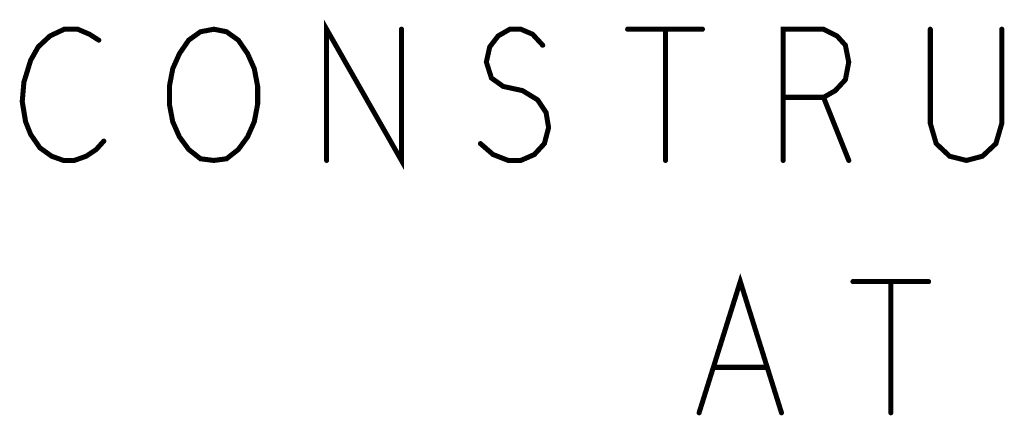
# Model space of a CAD drawing. Extents: x 28 to 61, y 24.9 to 46.
# Tile 54 of 86: x 51.388 to 52.559, y 29.677 to 30.147. Entities that reach past the tile are written whole.
import ezdxf

# ---------------------------------------------------------------- set-up
doc = ezdxf.new("R2010")
doc.units = 0
doc.layers.add('1', color=2, linetype='CONTINUOUS')

msp = doc.modelspace()

# ---------------------------------------------------------------- linework, layer by layer
at = {"layer": '1', "const_width": 0.006}
for points in [[(51.753, 29.98), (51.753, 30.136), (51.842, 29.98), (51.842, 30.136)], [(51.482, 30.123), (51.471, 30.13), (51.457, 30.136), (51.441, 30.136), (51.424, 30.128), (51.41, 30.115), (51.401, 30.099), (51.393, 30.073), (51.391, 30.05), (51.395, 30.026), (51.401, 30.011), (51.412, 29.995), (51.426, 29.985), (51.44, 29.98), (51.453, 29.98), (51.467, 29.985), (51.479, 29.993), (51.488, 30.003)], [(51.619, 29.98), (51.603, 29.982), (51.589, 29.993), (51.578, 30.008), (51.57, 30.026), (51.566, 30.047), (51.566, 30.068), (51.57, 30.089), (51.578, 30.107), (51.589, 30.123), (51.603, 30.133), (51.619, 30.136), (51.634, 30.133), (51.648, 30.123), (51.659, 30.107), (51.667, 30.089), (51.671, 30.068), (51.671, 30.047), (51.667, 30.026), (51.659, 30.008), (51.648, 29.993), (51.634, 29.982), (51.619, 29.98)], [(51.936, 30), (51.951, 29.987), (51.969, 29.98), (51.984, 29.98), (52, 29.987), (52.012, 30), (52.017, 30.019), (52.014, 30.037), (52.004, 30.052), (51.986, 30.063), (51.963, 30.068), (51.949, 30.078), (51.943, 30.097), (51.947, 30.115), (51.957, 30.128), (51.971, 30.136), (51.984, 30.136), (51.998, 30.13), (52.01, 30.117)], [(52.111, 30.136), (52.2, 30.136)], [(52.156, 30.136), (52.156, 29.98)], [(52.296, 29.98), (52.296, 30.136), (52.344, 30.136), (52.36, 30.128), (52.37, 30.117), (52.374, 30.097), (52.37, 30.076), (52.358, 30.063), (52.344, 30.055), (52.296, 30.055)], [(52.471, 30.136), (52.471, 30.024), (52.478, 30), (52.494, 29.985), (52.514, 29.98), (52.533, 29.985), (52.549, 30), (52.556, 30.024), (52.556, 30.136)], [(52.344, 30.055), (52.374, 29.98)], [(52.196, 29.68), (52.245, 29.836), (52.294, 29.68)], [(52.379, 29.836), (52.469, 29.836)], [(52.424, 29.836), (52.424, 29.68)], [(52.276, 29.734), (52.214, 29.734)]]:
    msp.add_lwpolyline(points, dxfattribs=at)
at = {"layer": '1', "const_width": 0.003}
for points in [[(51.8435, 30.136, 1), (51.8405, 30.136, 1)], [(52.1125, 30.136, 1), (52.1095, 30.136, 1)], [(52.1575, 30.136, 1), (52.1545, 30.136, 1)], [(52.2015, 30.136, 1), (52.1985, 30.136, 1)], [(52.4725, 30.136, 1), (52.4695, 30.136, 1)], [(52.5575, 30.136, 1), (52.5545, 30.136, 1)], [(51.4835, 30.123, 1), (51.4805, 30.123, 1)], [(52.0115, 30.117, 1), (52.0085, 30.117, 1)], [(52.2975, 30.055, 1), (52.2945, 30.055, 1)], [(52.3455, 30.055, 1), (52.3425, 30.055, 1)], [(51.4895, 30.003, 1), (51.4865, 30.003, 1)], [(51.9375, 30, 1), (51.9345, 30, 1)], [(51.6205, 29.98, 1), (51.6175, 29.98, 1)], [(51.6205, 29.98, 1), (51.6175, 29.98, 1)], [(51.7545, 29.98, 1), (51.7515, 29.98, 1)], [(52.1575, 29.98, 1), (52.1545, 29.98, 1)], [(52.2975, 29.98, 1), (52.2945, 29.98, 1)], [(52.3755, 29.98, 1), (52.3725, 29.98, 1)], [(52.3805, 29.836, 1), (52.3775, 29.836, 1)], [(52.4255, 29.836, 1), (52.4225, 29.836, 1)], [(52.4705, 29.836, 1), (52.4675, 29.836, 1)], [(52.2155, 29.734, 1), (52.2125, 29.734, 1)], [(52.2775, 29.734, 1), (52.2745, 29.734, 1)], [(52.1975, 29.68, 1), (52.1945, 29.68, 1)], [(52.2955, 29.68, 1), (52.2925, 29.68, 1)], [(52.4255, 29.68, 1), (52.4225, 29.68, 1)]]:
    msp.add_lwpolyline(points, format="xyb", close=True, dxfattribs=at)

doc.saveas('drawing.dxf')
